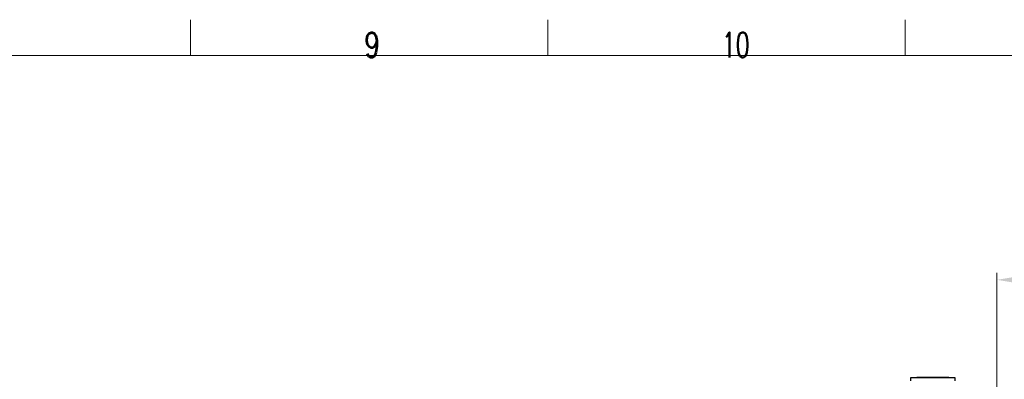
# Model space of a CAD drawing. Header units: inches. Extents: x 0 to 23760, y -13 to 16800.
# Tile 203 of 214: x 14925 to 20436, y 14789 to 16800. Entities that reach past the tile are written whole.
import ezdxf

# ---------------------------------------------------------------- set-up
doc = ezdxf.new("R2010")
doc.units = ezdxf.units.IN
doc.layers.add('210', color=7, linetype='Continuous', true_color=0xffffff)
doc.layers.add('254', color=7, linetype='Continuous', true_color=0xffffff)
doc.styles.add('latin_extended', font='simplex.shx')
doc.dimstyles.get("Standard").update_dxf_attribs({"dimtxt": 0.18, "dimasz": 0.18, "dimexe": 0.18, "dimexo": 0.0625, "dimgap": 0.09, "dimtad": 0, "dimtih": 1, "dimtoh": 1, "dimdec": 4, "dimzin": 0, "dimdsep": 46, "dimtxsty": 'Standard', "dimcen": 0.09, "dimadec": 0, "dimazin": 0, "dimtfac": 1, "dimtdec": 4, "dimtofl": 0, "dimtmove": 0, "dimatfit": 3, "dimfxl": 1, "dimtolj": 1, "dimtzin": 0, "dimarcsym": 0})

# ---------------------------------------------------------------- blocks, each defined once
blk = doc.blocks.new('_U6')
at = {"layer": '254', "color": 3, "linetype": 'Continuous', "lineweight": 13, "transparency": 16777216}
for p, q in [((20394.1, 12083), (20394.1, 15385.2)), ((20951, 14985.2), (20951, 15385.2)), ((20534.1, 15345.2), (20811, 15345.2))]:
    blk.add_line(p, q, dxfattribs=at)
at = {"layer": '254', "color": 3, "transparency": 16777216}
for points in [[(20534.1, 15368.5), (20534.1, 15321.9), (20394.1, 15345.2)], [(20811, 15321.9), (20811, 15368.5), (20951, 15345.2)]]:
    blk.add_solid(points, dxfattribs=at)
at = {"layer": 'Defpoints', "color": 0, "transparency": 16777216}
for p in [(20951, 15345.2), (20951, 14945.2), (20394.1, 12043)]:
    blk.add_point(p, dxfattribs=at)
at = {"layer": '254', "color": 2, "lineweight": 13, "transparency": 16777216, "insert": (20492.5, 15555.2), "char_height": 140, "attachment_point": 1, "style": 'latin_extended'}
blk.add_mtext('\\A1;557', dxfattribs=at)

msp = doc.modelspace()

# ---------------------------------------------------------------- linework, layer by layer
at = {"layer": '210', "color": 7, "linetype": 'Continuous', "lineweight": 18}
for p, q in [((15880, 16600), (15880, 16800)), ((17880, 16600), (17880, 16800)), ((19880, 16600), (19880, 16800)), ((200, 16600), (23560, 16600))]:
    msp.add_line(p, q, dxfattribs=at)
at = {"layer": '254', "color": 2, "linetype": 'Continuous', "lineweight": 25}
for p, q in [((20160.562, 14797.585), (19910.562, 14797.585)), ((19910.562, 14797.585), (19910.562, 14780.585)), ((19945.562, 14800.585), (20125.562, 14800.585)), ((19945.562, 14800.585), (19945.562, 14797.585)), ((20125.562, 14797.585), (20125.562, 14800.585)), ((20160.562, 14780.585), (20160.562, 14797.585))]:
    msp.add_line(p, q, dxfattribs=at)

# ---------------------------------------------------------------- texts
at = {"layer": '210', "color": 211, "linetype": 'Continuous', "lineweight": 18, "char_height": 140, "attachment_point": 7, "line_spacing_factor": 0.963855, "style": 'latin_extended'}
for s, insert in [('\\W0.7067;9', (16855.328, 16589.303)), ('\\W0.6453;10', (18855.328, 16589.303))]:
    msp.add_mtext(s, dxfattribs=dict(at, insert=insert))

# ---------------------------------------------------------------- dimensions: what is measured, and where the dimension line sits
at = {"layer": '254', "color": 2, "linetype": 'Continuous', "lineweight": 13}
dim = msp.add_linear_dim(base=(20950.955, 15345.212), p1=(20394.062, 12043.001), p2=(20950.955, 14945.212), dimstyle='Standard', override={"dimscale": 40, "dimtxt": 3.5, "dimasz": 3.5, "dimexe": 1, "dimexo": 1, "dimgap": 1.75, "dimtad": 1, "dimtih": 1, "dimtoh": 0, "dimdec": 0, "dimlfac": 1, "dimzin": 8, "dimdsep": 46, "dimlunit": 2, "dimtxsty": 'latin_extended', "dimsah": 1, "dimse1": 0, "dimse2": 0, "dimsd1": 0, "dimsd2": 0, "dimclrd": 3, "dimclre": 3, "dimclrt": 2, "dimtol": 0, "dimtm": -0.1, "dimtfac": 0.714286, "dimtdec": 3, "dimtofl": 1, "dimtmove": 0, "dimtzin": 8, "dimlwd": 13, "dimlwe": 13}, dxfattribs=at)
dim.commit()
dim.dimension.update_dxf_attribs({"geometry": '_U6', "text_midpoint": (20672.509, 15345.212), "dimtype": 160})

doc.saveas('drawing.dxf')
